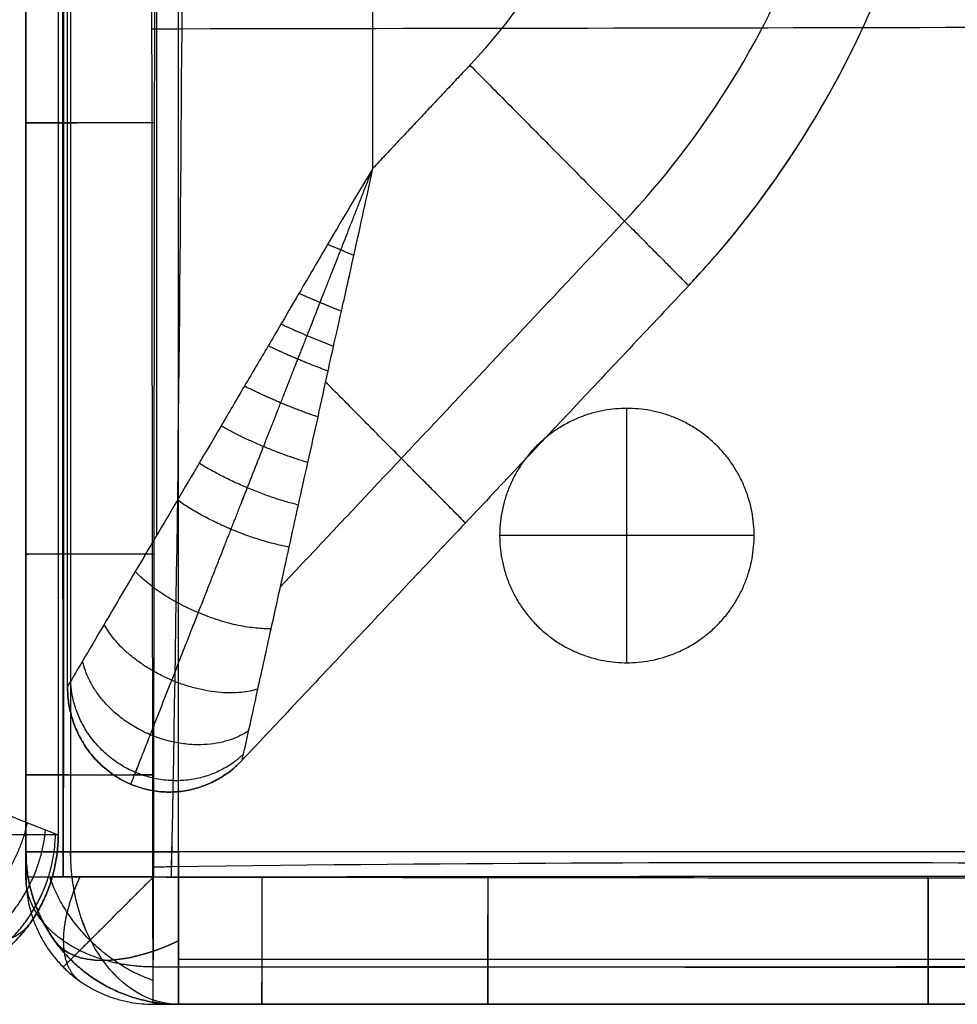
# Model space of a CAD drawing. Header units: millimetres. Extents: x 1391 to 4391, y -7600 to -6096.
# Tile 2 of 39: x 1503 to 1687, y -7600 to -7406. Entities that reach past the tile are written whole.
import ezdxf

# ---------------------------------------------------------------- set-up
doc = ezdxf.new("R2010")
doc.units = ezdxf.units.MM
doc.layers.add('COMPO2', color=9, linetype='Continuous', true_color=0x808080)

msp = doc.modelspace()

# ---------------------------------------------------------------- linework, layer by layer
at = {"layer": 'COMPO2'}
for p, q in [((1534.35, -7569.52, -544.46), (1534.35, -6249.52, -544.46)), ((1534.35, -7569.52, -722.56), (1534.35, -6249.52, -722.56)), ((1572.51, -7435.19, -20), (1572.51, -6897.98, -20)), ((1572.51, -7435.19, -320), (1572.51, -6897.98, -320)), ((1504.35, -7426.24, -378.32), (1504.35, -7426.24, -513.39)), ((1622.43, -7532.38, -722.54), (1622.43, -7482.38, -722.54)), ((1622.43, -7532.38, -767.54), (1622.43, -7482.38, -767.54)), ((1647.43, -7507.38, -722.54), (1597.43, -7507.38, -722.54)), ((1647.43, -7507.38, -767.54), (1597.43, -7507.38, -767.54)), ((1504.35, -7511.01, -378.43), (1504.35, -7511.01, -513.51)), ((1504.35, -7554.42, -378.5), (1504.35, -7554.42, -513.58)), ((2180.35, -7569.52, -544.46), (1534.35, -7569.52, -544.46)), ((2180.35, -7569.52, -722.56), (1534.35, -7569.52, -722.56)), ((1504.35, -7574.52, -378.54), (1504.35, -7574.52, -513.62)), ((1550.71, -7599.52, -378.5), (1550.71, -7599.52, -513.58)), ((1573.08, -7599.52, -378.46), (1573.08, -7599.52, -513.54)), ((1595.11, -7599.52, -378.43), (1595.11, -7599.52, -513.51)), ((1681.63, -7599.52, -378.33), (1681.63, -7599.52, -513.41))]:
    msp.add_line(p, q, dxfattribs=at)
at = {"layer": 'COMPO2', "extrusion": (0, 1, 0)}
for centre, start, end in [((-1534.35, -574.46, -7569.52), 0, 90), ((-1534.35, -692.56, -7569.52), 270, 0)]:
    msp.add_arc(centre, 30, start, end, dxfattribs=at)
at = {"layer": 'COMPO2', "extrusion": (-0.707107, 0, -0.707107)}
msp.add_arc((7569.52, -1491.15, -678.75), 30, 0, 90, dxfattribs=at)
at = {"layer": 'COMPO2', "extrusion": (0.707107, 0, -0.707107)}
msp.add_arc((-7569.52, 595.23, 1574.66), 30, 180, 270, dxfattribs=at)
at = {"layer": 'COMPO2', "extrusion": (0.503912, 0.701531, -0.503912)}
msp.add_arc((-5616.71, -3283.25, -4199), 30, 179.9968, 250.1049, dxfattribs=at)
at = {"layer": 'COMPO2', "extrusion": (-0.503912, 0.701531, 0.503912)}
msp.add_arc((3169.85, 3052.86, -6372.91), 30, 359.9968, 70.1049, dxfattribs=at)
at = {"layer": 'COMPO2', "extrusion": (-0.503912, 0.701531, -0.503912)}
msp.add_arc((3169.85, -4147.26, -5734.44), 30, 289.8951, 0.0032, dxfattribs=at)
at = {"layer": 'COMPO2'}
for points, knots in [([(1504.35, -7574.52, -378.54), (1504.35, -7567.82, -378.53), (1504.35, -7561.12, -378.52), (1504.35, -7554.42, -378.5), (1504.35, -7539.95, -378.48), (1504.35, -7525.48, -378.45), (1504.35, -7511.01, -378.43), (1504.35, -7482.75, -378.39), (1504.35, -7454.49, -378.35), (1504.35, -7426.24, -378.32), (1504.35, -7368.74, -378.25), (1504.35, -7311.25, -378.19), (1504.35, -7253.76, -378.14), (1504.35, -7139.01, -378.05), (1504.35, -6909.49, -377.98), (1504.35, -6679.96, -378.07), (1504.35, -6565.18, -378.16), (1504.35, -6507.7, -378.2), (1504.35, -6450.21, -378.26), (1504.35, -6392.72, -378.32), (1504.35, -6364.44, -378.36), (1504.35, -6336.17, -378.39), (1504.35, -6307.89, -378.43), (1504.35, -6293.43, -378.46), (1504.35, -6278.97, -378.48), (1504.35, -6264.52, -378.51), (1504.35, -6257.85, -378.52), (1504.35, -6251.18, -378.53), (1504.35, -6244.52, -378.54)], [24.989197, 24.989197, 24.989197, 24.989197, 45.091676, 45.091676, 45.091676, 88.500456, 88.500456, 88.500456, 173.272624, 173.272624, 173.272624, 345.751011, 345.751011, 345.751011, 689.988151, 1034.32532, 1034.32532, 1034.32532, 1206.791684, 1206.791684, 1206.791684, 1291.619921, 1291.619921, 1291.619921, 1334.993404, 1334.993404, 1334.993404, 1354.98704, 1354.98704, 1354.98704, 1354.98704]), ([(1504.35, -6244.52, -513.62), (1504.35, -6251.18, -513.61), (1504.35, -6257.85, -513.59), (1504.35, -6264.52, -513.58), (1504.35, -6278.97, -513.56), (1504.35, -6293.43, -513.53), (1504.35, -6307.89, -513.51), (1504.35, -6336.17, -513.47), (1504.35, -6364.44, -513.43), (1504.35, -6392.72, -513.4), (1504.35, -6450.21, -513.33), (1504.35, -6507.7, -513.27), (1504.35, -6565.18, -513.23), (1504.35, -6679.96, -513.14), (1504.35, -6909.49, -513.04), (1504.35, -7139.01, -513.12), (1504.35, -7253.76, -513.21), (1504.35, -7311.25, -513.26), (1504.35, -7368.74, -513.32), (1504.35, -7426.24, -513.39), (1504.35, -7454.49, -513.42), (1504.35, -7482.75, -513.46), (1504.35, -7511.01, -513.51), (1504.35, -7525.48, -513.53), (1504.35, -7539.95, -513.55), (1504.35, -7554.42, -513.58), (1504.35, -7561.12, -513.59), (1504.35, -7567.82, -513.61), (1504.35, -7574.52, -513.62)], [25.011738, 25.011738, 25.011738, 25.011738, 45.005378, 45.005378, 45.005378, 88.378862, 88.378862, 88.378862, 173.2071, 173.2071, 173.2071, 345.673466, 345.673466, 345.673466, 690.010574, 1034.247777, 1034.247777, 1034.247777, 1206.726168, 1206.726168, 1206.726168, 1291.498337, 1291.498337, 1291.498337, 1334.907117, 1334.907117, 1334.907117, 1355.009599, 1355.009599, 1355.009599, 1355.009599]), ([(1504.35, -7574.52, -446.14), (1504.35, -7567.82, -446.14), (1504.35, -7561.12, -446.13), (1504.35, -7539.95, -446.13), (1504.35, -7525.48, -446.13), (1504.35, -7482.75, -446.13), (1504.35, -7454.49, -446.13), (1504.35, -7368.74, -446.13), (1504.35, -7311.25, -446.13), (1504.35, -7139.01, -446.13), (1504.35, -7024.27, -446.13), (1504.35, -6794.74, -446.13), (1504.35, -6679.96, -446.13), (1504.35, -6507.69, -446.13), (1504.35, -6450.21, -446.13), (1504.35, -6364.44, -446.13), (1504.35, -6336.17, -446.13), (1504.35, -6293.43, -446.13), (1504.35, -6278.97, -446.13), (1504.35, -6257.85, -446.13), (1504.35, -6251.19, -446.13), (1504.35, -6244.52, -446.14)], [4165.000155, 4165.000155, 4165.000155, 4165.000155, 4185.10366, 4185.10366, 4228.512363, 4228.512363, 4313.284203, 4313.284203, 4485.76277, 4485.76277, 4829.999999, 4829.999999, 5174.33718, 5174.33718, 5346.803651, 5346.803651, 5431.631645, 5431.631645, 5475.005061, 5475.005061, 5494.999486, 5494.999486, 5494.999486, 5494.999486]), ([(1529.31, -7574.56, -347.7), (1529.3, -7567.86, -347.69), (1529.29, -7561.16, -347.68), (1529.28, -7554.46, -347.66), (1529.26, -7539.98, -347.64), (1529.24, -7525.51, -347.61), (1529.22, -7511.04, -347.59), (1529.19, -7482.78, -347.55), (1529.16, -7454.52, -347.51), (1529.13, -7426.26, -347.48), (1529.07, -7368.77, -347.41), (1529.02, -7311.27, -347.35), (1528.98, -7253.77, -347.3), (1528.91, -7139.02, -347.21), (1528.85, -6909.49, -347.14), (1528.93, -6679.95, -347.23), (1529, -6565.17, -347.32), (1529.03, -6507.68, -347.36), (1529.08, -6450.19, -347.42), (1529.13, -6392.69, -347.48), (1529.16, -6364.42, -347.52), (1529.19, -6336.14, -347.55), (1529.23, -6307.86, -347.59), (1529.24, -6293.4, -347.61), (1529.26, -6278.94, -347.64), (1529.28, -6264.48, -347.66), (1529.29, -6257.81, -347.68), (1529.3, -6251.15, -347.69), (1529.31, -6244.48, -347.7)], [24.989197, 24.989197, 24.989197, 24.989197, 45.091676, 45.091676, 45.091676, 88.500456, 88.500456, 88.500456, 173.272624, 173.272624, 173.272624, 345.751011, 345.751011, 345.751011, 689.988151, 1034.32532, 1034.32532, 1034.32532, 1206.791684, 1206.791684, 1206.791684, 1291.619921, 1291.619921, 1291.619921, 1334.993404, 1334.993404, 1334.993404, 1354.98704, 1354.98704, 1354.98704, 1354.98704]), ([(1529.39, -6244.56, -544.46), (1529.4, -6251.23, -544.45), (1529.41, -6257.89, -544.44), (1529.42, -6264.55, -544.42), (1529.44, -6279.01, -544.4), (1529.45, -6293.46, -544.37), (1529.47, -6307.92, -544.35), (1529.51, -6336.19, -544.31), (1529.54, -6364.47, -544.27), (1529.57, -6392.74, -544.24), (1529.62, -6450.23, -544.17), (1529.67, -6507.71, -544.11), (1529.7, -6565.2, -544.07), (1529.77, -6679.97, -543.98), (1529.85, -6909.49, -543.88), (1529.79, -7139, -543.95), (1529.71, -7253.74, -544.05), (1529.68, -7311.23, -544.1), (1529.63, -7368.72, -544.16), (1529.57, -7426.21, -544.23), (1529.54, -7454.47, -544.27), (1529.51, -7482.72, -544.3), (1529.47, -7510.98, -544.35), (1529.46, -7525.44, -544.37), (1529.44, -7539.91, -544.4), (1529.42, -7554.38, -544.42), (1529.41, -7561.08, -544.43), (1529.4, -7567.78, -544.45), (1529.39, -7574.48, -544.46)], [25.011738, 25.011738, 25.011738, 25.011738, 45.005378, 45.005378, 45.005378, 88.378862, 88.378862, 88.378862, 173.2071, 173.2071, 173.2071, 345.673466, 345.673466, 345.673466, 690.010574, 1034.247777, 1034.247777, 1034.247777, 1206.726168, 1206.726168, 1206.726168, 1291.498337, 1291.498337, 1291.498337, 1334.907117, 1334.907117, 1334.907117, 1355.009599, 1355.009599, 1355.009599, 1355.009599]), ([(1530.52, -6244.48, -347.7), (1530.54, -6245.55, -347.7), (1531.92, -6303.54, -347.57), (1533.23, -6410.78, -347.41), (1534.57, -6579.54, -347.2), (1535.7, -6744.2, -347.06), (1536.13, -6910.15, -347), (1536.36, -7076.11, -347.03), (1535.84, -7240.69, -347.15), (1535.08, -7409.36, -347.38), (1534.06, -7516.01, -347.56), (1532.89, -7573.86, -347.69), (1532.87, -7574.57, -347.7)], [3793.011136, 3793.011136, 3793.011136, 3793.011136, 3796.112041, 3961.852613, 4127.593184, 4293.333755, 4459.074326, 4624.814897, 4790.555468, 4956.296039, 5122.03661, 5124.08438, 5124.08438, 5124.08438, 5124.08438]), ([(1530.52, -6244.56, -544.46), (1530.55, -6245.6, -544.46), (1531.92, -6303.57, -544.33), (1533.23, -6410.78, -544.17), (1534.57, -6579.54, -543.96), (1535.7, -6744.2, -543.82), (1536.13, -6910.15, -543.76), (1536.36, -7076.11, -543.79), (1535.84, -7240.69, -543.91), (1535.08, -7409.36, -544.14), (1534.06, -7515.98, -544.32), (1532.89, -7573.8, -544.45), (1532.87, -7574.47, -544.45)], [3793.093093, 3793.093093, 3793.093093, 3793.093093, 3796.112041, 3961.852613, 4127.593184, 4293.333755, 4459.074326, 4624.814897, 4790.555468, 4956.296039, 5122.03661, 5123.9951, 5123.9951, 5123.9951, 5123.9951]), ([(1529.11, -7407.76, -347.45), (1531.07, -7407.75, -347.43), (1593.08, -7407.64, -346.7), (1698.48, -7407.52, -345.63), (1863.36, -7406.84, -345.01), (2025.34, -7406.74, -346.07), (2133.37, -7406.72, -347.13), (2185.85, -7406.65, -347.56)], [-2413.461739, -2413.461739, -2413.461739, -2413.461739, -2408.082032, -2242.203735, -2076.325438, -1910.44714, -1753.781846, -1753.781846, -1753.781846, -1753.781846]), ([(1529.59, -7407.76, -544.21), (1531.39, -7407.75, -544.19), (1593.22, -7407.64, -543.46), (1698.48, -7407.52, -542.39), (1863.36, -7406.84, -541.77), (2025.23, -7406.74, -542.83), (2133.15, -7406.72, -543.89), (2185.52, -7406.65, -544.31)], [-2413.022331, -2413.022331, -2413.022331, -2413.022331, -2408.082032, -2242.203735, -2076.325438, -1910.44714, -1754.112655, -1754.112655, -1754.112655, -1754.112655]), ([(1572.51, -7435.19, -20), (1568.86, -7441.27, -20.01), (1563.08, -7451.06, -20.62), (1557.64, -7460.38, -21.82), (1554.29, -7466.14, -22.81), (1551.17, -7471.42, -23.88), (1547.26, -7478, -25.49), (1542.77, -7485.7, -27.81), (1538.38, -7493.18, -30.56), (1532.67, -7502.83, -34.88), (1526.31, -7513.64, -41.16), (1519.98, -7524.4, -50.33), (1515.55, -7531.9, -60.15), (1513.04, -7536.19, -70.19), (1512.5, -7537.09, -77.09), (1512.51, -7537.09, -80)], [-100.95915, -100.95915, -100.95915, -100.95915, -96.793999, -92.628849, -88.463699, -84.298549, -75.968248, -67.637947, -59.792946, -51.947944, -36.257941, -23.792296, -13.772968, -5.847185, 0, 0, 0, 0]), ([(1572.51, -7435.19, -320), (1568.86, -7441.27, -320), (1563.08, -7451.06, -319.39), (1557.64, -7460.38, -318.18), (1554.29, -7466.14, -317.19), (1551.17, -7471.42, -316.12), (1547.26, -7478, -314.51), (1542.77, -7485.7, -312.2), (1538.38, -7493.18, -309.44), (1532.67, -7502.83, -305.12), (1526.31, -7513.64, -298.85), (1519.98, -7524.4, -289.68), (1515.55, -7531.9, -279.85), (1513.04, -7536.19, -269.82), (1512.5, -7537.09, -262.92), (1512.51, -7537.09, -260)], [-100.95915, -100.95915, -100.95915, -100.95915, -96.793999, -92.628849, -88.463699, -84.298549, -75.968248, -67.637947, -59.792946, -51.947944, -36.257941, -23.792296, -13.772968, -5.847185, 0, 0, 0, 0]), ([(1546.83, -7551.54, -80), (1546.83, -7551.54, -77.09), (1547.06, -7550.51, -70.19), (1548.15, -7545.62, -60.15), (1550.03, -7537.04, -50.33), (1552.74, -7524.77, -41.16), (1555.47, -7512.43, -34.88), (1557.89, -7501.39, -30.56), (1559.78, -7492.86, -27.81), (1561.75, -7484.1, -25.49), (1563.38, -7476.56, -23.88), (1564.7, -7470.52, -22.81), (1566.18, -7463.98, -21.82), (1568.57, -7453.37, -20.62), (1571.02, -7442.18, -20.01), (1572.51, -7435.19, -20)], [0, 0, 0, 0, 5.847185, 13.772968, 23.792296, 36.257941, 51.947944, 59.792946, 67.637947, 75.968248, 84.298549, 88.463699, 92.628849, 96.793999, 100.95915, 100.95915, 100.95915, 100.95915]), ([(1546.83, -7551.54, -260), (1546.83, -7551.54, -262.92), (1547.06, -7550.51, -269.82), (1548.15, -7545.62, -279.85), (1550.03, -7537.04, -289.68), (1552.74, -7524.77, -298.85), (1555.47, -7512.43, -305.12), (1557.89, -7501.39, -309.44), (1559.78, -7492.86, -312.2), (1561.75, -7484.1, -314.51), (1563.38, -7476.56, -316.12), (1564.7, -7470.52, -317.19), (1566.18, -7463.98, -318.18), (1568.57, -7453.37, -319.39), (1571.02, -7442.18, -320), (1572.51, -7435.19, -320)], [0, 0, 0, 0, 5.847185, 13.772968, 23.792296, 36.257941, 51.947944, 59.792946, 67.637947, 75.968248, 84.298549, 88.463699, 92.628849, 96.793999, 100.95915, 100.95915, 100.95915, 100.95915]), ([(1460.69, -7546.24), (1463.69, -7547.42, -0.01), (1468.44, -7549.31, -0.5), (1472.86, -7551.1, -1.46), (1475.53, -7552.18, -2.24), (1478.15, -7553.22, -3.11), (1481.54, -7554.57, -4.48), (1485.53, -7556.18, -6.53), (1489.4, -7557.73, -8.98), (1494.24, -7559.66, -12.72), (1499.59, -7561.8, -18.14), (1504.75, -7563.87, -25.79), (1508.36, -7565.31, -34.09), (1510.3, -7566.08, -42.26), (1510.69, -7566.24, -47.61), (1510.69, -7566.24, -50)], [-32.905402, -32.905402, -32.905402, -32.905402, -31.848308, -30.791215, -29.734122, -28.677029, -26.240684, -23.804339, -21.417407, -19.030475, -14.489611, -10.27234, -6.409019, -2.873393, 0, 0, 0, 0]), ([(1529.31, -7572.5, -347.7), (1530.51, -7572.48, -347.7), (1589.56, -7571.66, -347.57), (1695.98, -7571.39, -347.43), (1864.44, -7572.95, -347.32), (2025.79, -7570.64, -347.49), (2133.39, -7571.11, -347.62), (2185.38, -7571.4, -347.71)], [-2411.530999, -2411.530999, -2411.530999, -2411.530999, -2408.082032, -2242.203735, -2076.325438, -1910.44714, -1754.667299, -1754.667299, -1754.667299, -1754.667299]), ([(1529.4, -7572.5, -544.46), (1530.57, -7572.48, -544.46), (1589.58, -7571.66, -544.32), (1695.98, -7571.39, -544.19), (1864.44, -7572.95, -544.08), (2025.76, -7570.64, -544.25), (2133.34, -7571.11, -544.38), (2185.31, -7571.4, -544.47)], [-2411.445965, -2411.445965, -2411.445965, -2411.445965, -2408.082032, -2242.203735, -2076.325438, -1910.44714, -1754.735049, -1754.735049, -1754.735049, -1754.735049]), ([(2185.38, -7574.55, -347.72), (2134.95, -7574.6, -347.64), (2084.53, -7574.65, -347.59), (2034.11, -7574.7, -347.53), (1975.45, -7574.75, -347.48), (1916.78, -7574.79, -347.41), (1858.11, -7574.8, -347.4), (1799.27, -7574.81, -347.39), (1740.44, -7574.78, -347.44), (1681.61, -7574.73, -347.49), (1652.77, -7574.71, -347.52), (1623.92, -7574.68, -347.55), (1595.08, -7574.65, -347.59), (1580.28, -7574.63, -347.61), (1565.48, -7574.61, -347.63), (1550.67, -7574.59, -347.66), (1543.55, -7574.58, -347.67), (1536.43, -7574.57, -347.69), (1529.31, -7574.56, -347.7)], [24.987565, 24.987565, 24.987565, 24.987565, 176.240511, 176.240511, 176.240511, 352.231829, 352.231829, 352.231829, 528.702175, 528.702175, 528.702175, 615.226414, 615.226414, 615.226414, 659.622512, 659.622512, 659.622512, 680.982791, 680.982791, 680.982791, 680.982791]), ([(1529.39, -7574.48, -544.46), (1536.51, -7574.47, -544.45), (1543.63, -7574.46, -544.43), (1550.75, -7574.45, -544.42), (1565.54, -7574.43, -544.39), (1580.34, -7574.41, -544.37), (1595.14, -7574.4, -544.35), (1623.97, -7574.36, -544.31), (1652.81, -7574.33, -544.27), (1681.65, -7574.31, -544.25), (1740.47, -7574.26, -544.19), (1799.29, -7574.23, -544.14), (1858.1, -7574.24, -544.15), (1916.75, -7574.25, -544.16), (1975.41, -7574.29, -544.23), (2034.07, -7574.35, -544.29), (2084.49, -7574.39, -544.34), (2134.9, -7574.45, -544.4), (2185.32, -7574.49, -544.48)], [25.016756, 25.016756, 25.016756, 25.016756, 46.377041, 46.377041, 46.377041, 90.77314, 90.77314, 90.77314, 177.29738, 177.29738, 177.29738, 353.767727, 353.767727, 353.767727, 529.759046, 529.759046, 529.759046, 681.011935, 681.011935, 681.011935, 681.011935]), ([(2185.35, -7599.52, -378.56), (2134.93, -7599.52, -378.48), (2084.51, -7599.52, -378.43), (2034.09, -7599.52, -378.38), (1975.43, -7599.52, -378.32), (1916.77, -7599.52, -378.25), (1858.1, -7599.52, -378.24), (1799.28, -7599.52, -378.23), (1740.46, -7599.52, -378.28), (1681.63, -7599.52, -378.33), (1652.79, -7599.52, -378.36), (1623.95, -7599.52, -378.39), (1595.11, -7599.52, -378.43), (1580.31, -7599.52, -378.45), (1565.51, -7599.52, -378.48), (1550.71, -7599.52, -378.5), (1543.59, -7599.52, -378.52), (1536.47, -7599.52, -378.53), (1529.35, -7599.52, -378.54)], [24.987565, 24.987565, 24.987565, 24.987565, 176.240511, 176.240511, 176.240511, 352.231829, 352.231829, 352.231829, 528.702175, 528.702175, 528.702175, 615.226414, 615.226414, 615.226414, 659.622512, 659.622512, 659.622512, 680.982791, 680.982791, 680.982791, 680.982791]), ([(1529.35, -7599.52, -513.62), (1536.47, -7599.52, -513.61), (1543.59, -7599.52, -513.59), (1550.71, -7599.52, -513.58), (1565.51, -7599.52, -513.55), (1580.31, -7599.52, -513.53), (1595.11, -7599.52, -513.51), (1623.95, -7599.52, -513.47), (1652.79, -7599.52, -513.43), (1681.63, -7599.52, -513.41), (1740.46, -7599.52, -513.35), (1799.28, -7599.52, -513.3), (1858.1, -7599.52, -513.31), (1916.77, -7599.52, -513.32), (1975.43, -7599.52, -513.39), (2034.09, -7599.52, -513.45), (2084.51, -7599.52, -513.5), (2134.93, -7599.52, -513.56), (2185.35, -7599.52, -513.64)], [25.016756, 25.016756, 25.016756, 25.016756, 46.377041, 46.377041, 46.377041, 90.77314, 90.77314, 90.77314, 177.29738, 177.29738, 177.29738, 353.767727, 353.767727, 353.767727, 529.759046, 529.759046, 529.759046, 681.011935, 681.011935, 681.011935, 681.011935]), ([(2185.35, -7599.52, -446.14), (2134.93, -7599.52, -446.12), (2084.51, -7599.52, -446.13), (1975.43, -7599.52, -446.14), (1916.77, -7599.52, -446.12), (1799.28, -7599.52, -446.12), (1740.46, -7599.52, -446.14), (1652.79, -7599.52, -446.13), (1623.95, -7599.52, -446.13), (1587.77, -7599.52, -446.13), (1580.42, -7599.52, -446.13), (1565.62, -7599.52, -446.13), (1558.17, -7599.52, -446.13), (1543.59, -7599.52, -446.13), (1536.47, -7599.52, -446.13), (1529.35, -7599.52, -446.14)], [3459.002441, 3459.002441, 3459.002441, 3459.002441, 3610.255288, 3610.255288, 3786.246802, 3786.246802, 3962.716809, 3962.716809, 4049.241065, 4049.241065, 4071.267973, 4071.267973, 4093.63716, 4093.63716, 4114.99763, 4114.99763, 4114.99763, 4114.99763])]:
    msp.add_open_spline(points, degree=3, knots=knots, dxfattribs=at)
for points, weights, degree, knots in [([(1511.66, -7574.55, -356.75), (1511.66, -7567.85, -356.74), (1511.65, -7561.15, -356.74), (1511.65, -7554.44, -356.73), (1511.64, -7539.97, -356.71), (1511.63, -7525.5, -356.69), (1511.63, -7511.03, -356.68), (1511.61, -7482.78, -356.65), (1511.6, -7454.52, -356.63), (1511.59, -7426.25, -356.6), (1511.57, -7368.79, -356.56), (1511.56, -7311.28, -356.52), (1511.54, -7253.77, -356.49), (1511.52, -7139.08, -356.43), (1511.5, -6909.47, -356.39), (1511.52, -6679.89, -356.45), (1511.55, -6565.17, -356.5), (1511.56, -6507.67, -356.53), (1511.57, -6450.17, -356.57), (1511.59, -6392.7, -356.61), (1511.6, -6364.42, -356.63), (1511.62, -6336.14, -356.65), (1511.63, -6307.87, -356.68), (1511.63, -6293.41, -356.69), (1511.64, -6278.95, -356.71), (1511.65, -6264.49, -356.73), (1511.65, -6257.82, -356.74), (1511.66, -6251.15, -356.74), (1511.66, -6244.49, -356.75)], [0.853848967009, 0.853912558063, 0.853975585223, 0.854037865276, 0.85417249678, 0.854303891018, 0.854430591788, 0.854678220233, 0.854907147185, 0.855113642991, 0.855533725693, 0.855866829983, 0.856128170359, 0.856653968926, 0.857073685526, 0.856531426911, 0.856035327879, 0.855784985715, 0.855477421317, 0.855081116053, 0.854886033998, 0.854667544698, 0.854424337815, 0.854300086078, 0.854169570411, 0.854033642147, 0.853971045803, 0.85390725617, 0.853842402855], 3, [24.989197, 24.989197, 24.989197, 24.989197, 45.091676, 45.091676, 45.091676, 88.500456, 88.500456, 88.500456, 173.272624, 173.272624, 173.272624, 345.751011, 345.751011, 345.751011, 689.988151, 1034.32532, 1034.32532, 1034.32532, 1206.791684, 1206.791684, 1206.791684, 1291.619921, 1291.619921, 1291.619921, 1334.993404, 1334.993404, 1334.993404, 1354.98704, 1354.98704, 1354.98704, 1354.98704]), ([(1511.69, -6244.55, -535.45), (1511.69, -6251.21, -535.44), (1511.69, -6257.88, -535.43), (1511.7, -6264.54, -535.42), (1511.7, -6279, -535.4), (1511.71, -6293.46, -535.39), (1511.71, -6307.91, -535.37), (1511.73, -6336.19, -535.34), (1511.74, -6364.47, -535.32), (1511.75, -6392.73, -535.3), (1511.77, -6450.25, -535.26), (1511.78, -6507.73, -535.22), (1511.8, -6565.2, -535.19), (1511.82, -6680.04, -535.13), (1511.85, -6909.51, -535.07), (1511.83, -7138.94, -535.12), (1511.8, -7253.75, -535.18), (1511.79, -7311.22, -535.21), (1511.77, -7368.7, -535.25), (1511.75, -7426.22, -535.29), (1511.74, -7454.47, -535.32), (1511.73, -7482.72, -535.34), (1511.72, -7510.99, -535.37), (1511.71, -7525.45, -535.38), (1511.7, -7539.92, -535.4), (1511.7, -7554.39, -535.42), (1511.69, -7561.09, -535.43), (1511.69, -7567.79, -535.44), (1511.69, -7574.49, -535.45)], [0.853263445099, 0.853198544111, 0.853134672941, 0.853071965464, 0.852935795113, 0.852804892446, 0.852680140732, 0.852435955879, 0.852216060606, 0.852019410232, 0.85161988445, 0.851308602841, 0.851054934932, 0.850552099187, 0.849999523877, 0.850427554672, 0.850961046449, 0.851226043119, 0.851563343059, 0.8519868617, 0.852195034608, 0.852425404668, 0.852673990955, 0.852801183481, 0.852932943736, 0.853067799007, 0.853130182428, 0.853193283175, 0.853256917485], 3, [25.011738, 25.011738, 25.011738, 25.011738, 45.005378, 45.005378, 45.005378, 88.378862, 88.378862, 88.378862, 173.2071, 173.2071, 173.2071, 345.673466, 345.673466, 345.673466, 690.010574, 1034.247777, 1034.247777, 1034.247777, 1206.726168, 1206.726168, 1206.726168, 1291.498337, 1291.498337, 1291.498337, 1334.907117, 1334.907117, 1334.907117, 1355.009599, 1355.009599, 1355.009599, 1355.009599]), ([(1524.98, -7556.27, -80), (1524.96, -7556.31, -75.47), (1525.82, -7554.11, -65.07), (1528.96, -7546.11, -52.96), (1533.25, -7535.2, -43.55), (1538.54, -7521.71, -35.88), (1543.53, -7509.01, -30.96), (1547.83, -7498.05, -27.7), (1551.08, -7489.77, -25.65), (1554.39, -7481.34, -23.96), (1557.21, -7474.16, -22.79), (1559.46, -7468.43, -22.02), (1561.89, -7462.23, -21.35), (1565.83, -7452.21, -20.55), (1569.95, -7441.71, -20.09), (1572.51, -7435.19, -20)], [0.68829467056, 0.688098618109, 0.698848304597, 0.740390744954, 0.79538952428, 0.853510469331, 0.895877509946, 0.925478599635, 0.944725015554, 0.961115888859, 0.972389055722, 0.979923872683, 0.984849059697, 0.989064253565, 0.991411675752, 0.992472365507], 3, [0, 0, 0, 0, 5.847185, 13.772968, 23.792296, 36.257941, 51.947944, 59.792946, 67.637947, 75.968248, 84.298549, 88.463699, 92.628849, 96.793999, 100.95915, 100.95915, 100.95915, 100.95915]), ([(1524.98, -7556.27, -260), (1524.96, -7556.31, -264.54), (1525.82, -7554.11, -274.94), (1528.96, -7546.11, -287.04), (1533.25, -7535.2, -296.45), (1538.54, -7521.71, -304.12), (1543.53, -7509.01, -309.04), (1547.83, -7498.05, -312.31), (1551.08, -7489.77, -314.35), (1554.39, -7481.34, -316.05), (1557.21, -7474.16, -317.21), (1559.46, -7468.43, -317.99), (1561.89, -7462.23, -318.66), (1565.83, -7452.21, -319.45), (1569.95, -7441.71, -319.91), (1572.51, -7435.19, -320)], [0.68829467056, 0.688098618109, 0.698848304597, 0.740390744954, 0.79538952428, 0.853510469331, 0.895877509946, 0.925478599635, 0.944725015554, 0.961115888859, 0.972389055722, 0.979923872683, 0.984849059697, 0.989064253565, 0.991411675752, 0.992472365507], 3, [0, 0, 0, 0, 5.847185, 13.772968, 23.792296, 36.257941, 51.947944, 59.792946, 67.637947, 75.968248, 84.298549, 88.463699, 92.628849, 96.793999, 100.95915, 100.95915, 100.95915, 100.95915]), ([(1622.43, -7532.38, -722.54), (1597.43, -7532.38, -722.54), (1597.43, -7507.38, -722.54), (1597.43, -7482.38, -722.54), (1622.43, -7482.38, -722.54), (1647.43, -7482.38, -722.54), (1647.43, -7507.38, -722.54), (1647.43, -7532.38, -722.54), (1622.43, -7532.38, -722.54)], [1, 0.707106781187, 1, 0.707106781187, 1, 0.707106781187, 1, 0.707106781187, 1], 2, [-157.079633, -157.079633, -157.079633, -117.809725, -117.809725, -78.539816, -78.539816, -39.269908, -39.269908, 0, 0, 0]), ([(1622.43, -7532.38, -767.54), (1597.43, -7532.38, -767.54), (1597.43, -7507.38, -767.54), (1597.43, -7482.38, -767.54), (1622.43, -7482.38, -767.54), (1647.43, -7482.38, -767.54), (1647.43, -7507.38, -767.54), (1647.43, -7532.38, -767.54), (1622.43, -7532.38, -767.54)], [1, 0.707106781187, 1, 0.707106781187, 1, 0.707106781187, 1, 0.707106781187, 1], 2, [-157.079633, -157.079633, -157.079633, -117.809725, -117.809725, -78.539816, -78.539816, -39.269908, -39.269908, 0, 0, 0]), ([(1622.43, -7532.38, -745.04), (1597.43, -7532.38, -745.04), (1597.43, -7507.38, -745.04), (1597.43, -7482.38, -745.04), (1622.43, -7482.38, -745.04), (1647.43, -7482.38, -745.04), (1647.43, -7507.38, -745.04), (1647.43, -7532.38, -745.04), (1622.43, -7532.38, -745.04)], [1, 0.707106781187, 1, 0.707106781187, 1, 0.707106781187, 1, 0.707106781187, 1], 2, [-157.079633, -157.079633, -157.079633, -117.809725, -117.809725, -78.539816, -78.539816, -39.269908, -39.269908, 0, 0, 0]), ([(1529.38, -7592.18, -535.45), (1519.03, -7592.19, -535.46), (1511.69, -7587.03, -529.07), (1504.35, -7581.85, -522.68), (1504.35, -7574.53, -513.62)], [0.996639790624, 0.922329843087, 1, 0.922225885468, 0.996838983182], 2, [63.146762, 63.146762, 63.146762, 82.770388, 82.770388, 102.420279, 102.420279, 102.420279]), ([(1529.31, -7574.56, -347.7), (1522.08, -7581.79, -347.73), (1516.94, -7586.94, -356.59), (1511.67, -7592.2, -365.65), (1511.67, -7592.2, -378.54)], [0.850932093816, 0.788838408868, 0.853562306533, 0.787496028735, 0.853562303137], 2, [54.701359, 54.701359, 54.701359, 74.100565, 74.100565, 93.902114, 93.902114, 93.902114]), ([(1514.95, -7574.49, -538.83), (1511.69, -7581.39, -536.01), (1511.69, -7587.03, -529.07), (1511.7, -7592.66, -522.13), (1514.95, -7594.96, -513.62)], [0.971609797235, 0.939198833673, 1, 0.939198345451, 0.971610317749], 2, [23.90669, 23.90669, 23.90669, 39.274769, 39.274769, 54.642971, 54.642971, 54.642971]), ([(2185.37, -7592.21, -356.76), (2134.96, -7592.22, -356.71), (2084.55, -7592.24, -356.68), (2034.11, -7592.26, -356.64), (1975.47, -7592.28, -356.61), (1916.78, -7592.29, -356.56), (1858.1, -7592.3, -356.55), (1799.27, -7592.3, -356.55), (1740.42, -7592.29, -356.58), (1681.62, -7592.27, -356.62), (1652.77, -7592.26, -356.63), (1623.92, -7592.25, -356.65), (1595.09, -7592.24, -356.68), (1580.28, -7592.24, -356.69), (1565.48, -7592.23, -356.71), (1550.69, -7592.22, -356.73), (1543.56, -7592.22, -356.73), (1536.44, -7592.22, -356.74), (1529.32, -7592.21, -356.75)], [0.85377825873, 0.854082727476, 0.854462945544, 0.854787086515, 0.855165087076, 0.855470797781, 0.855521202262, 0.855571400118, 0.855383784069, 0.855045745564, 0.854879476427, 0.854672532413, 0.854433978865, 0.85431172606, 0.854181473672, 0.854045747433, 0.853980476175, 0.853913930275, 0.853846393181], 3, [24.987565, 24.987565, 24.987565, 24.987565, 176.240511, 176.240511, 176.240511, 352.231829, 352.231829, 352.231829, 528.702175, 528.702175, 528.702175, 615.226414, 615.226414, 615.226414, 659.622512, 659.622512, 659.622512, 680.982791, 680.982791, 680.982791, 680.982791]), ([(1529.38, -7592.18, -535.45), (1536.5, -7592.18, -535.44), (1543.62, -7592.18, -535.43), (1550.74, -7592.17, -535.42), (1565.54, -7592.17, -535.4), (1580.33, -7592.16, -535.38), (1595.13, -7592.15, -535.37), (1623.97, -7592.14, -535.34), (1652.81, -7592.13, -535.32), (1681.65, -7592.12, -535.31), (1740.49, -7592.11, -535.27), (1799.28, -7592.1, -535.24), (1858.1, -7592.1, -535.24), (1916.75, -7592.1, -535.25), (1975.39, -7592.12, -535.3), (2034.08, -7592.14, -535.33), (2084.47, -7592.15, -535.37), (2134.89, -7592.17, -535.4), (2185.32, -7592.19, -535.46)], [0.853259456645, 0.853191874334, 0.853125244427, 0.853059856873, 0.852923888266, 0.852793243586, 0.852670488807, 0.852430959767, 0.852222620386, 0.852055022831, 0.851714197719, 0.85152453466, 0.851575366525, 0.851626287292, 0.8519351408, 0.852315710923, 0.852642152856, 0.8530235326, 0.853328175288], 3, [25.016756, 25.016756, 25.016756, 25.016756, 46.377041, 46.377041, 46.377041, 90.77314, 90.77314, 90.77314, 177.29738, 177.29738, 177.29738, 353.767727, 353.767727, 353.767727, 529.759046, 529.759046, 529.759046, 681.011935, 681.011935, 681.011935, 681.011935])]:
    msp.add_rational_spline(points, weights, degree=degree, knots=knots, dxfattribs=at)
for points, degree in [([(1504.35, -7569.52, -574.46), (1504.35, -6909.52, -574.46), (1504.35, -6249.52, -574.46)], 2), ([(1504.35, -7569.52, -692.56), (1504.35, -6909.52, -692.56), (1504.35, -6249.52, -692.56)], 2), ([(1504.35, -7569.52, -633.51), (1504.35, -6909.52, -633.51), (1504.35, -6249.52, -633.51)], 2), ([(1513.14, -7569.52, -553.24), (1513.14, -6909.52, -553.24), (1513.14, -6249.52, -553.24)], 2), ([(1513.14, -7569.52, -713.78), (1513.14, -6909.52, -713.78), (1513.14, -6249.52, -713.78)], 2), ([(1510.69, -6266.24, -720), (1510.69, -6916.24, -720), (1510.69, -7566.24, -720)], 2), ([(1510.69, -6266.24, -50), (1510.69, -6916.24, -50), (1510.69, -7566.24, -50)], 2), ([(1510.69, -6266.24, -375), (1510.69, -6916.24, -375), (1510.69, -7566.24, -375)], 2), ([(1512.51, -7537.09, -80), (1512.51, -7217.53, -80), (1512.51, -6897.98, -80)], 2), ([(1512.51, -7537.09, -260), (1512.51, -7217.53, -260), (1512.51, -6897.98, -260)], 2), ([(1512.51, -7537.09, -170), (1512.51, -7217.53, -170), (1512.51, -6897.98, -170)], 2), ([(1530.08, -7507.24, -37.58), (1530.08, -7202.61, -37.58), (1530.08, -6897.98, -37.58)], 2), ([(1530.08, -7507.24, -302.43), (1530.08, -7202.61, -302.43), (1530.08, -6897.98, -302.43)], 2), ([(1591.58, -7414.91, -320), (1602.82, -7402.98, -320), (1620.74, -7374.56, -320), (1627.05, -7341.25, -320), (1627.04, -7324.59, -320)], 3), ([(1591.58, -7414.91, -20), (1602.82, -7402.98, -20), (1620.74, -7374.56, -20), (1627.05, -7341.25, -20), (1627.04, -7324.59, -20)], 3), ([(1621.98, -7445.56, -37.58), (1637.02, -7429.59, -37.58), (1661.03, -7391.52, -37.58), (1669.48, -7346.91, -37.58), (1669.46, -7324.59, -37.58)], 3), ([(1621.98, -7445.56, -302.43), (1637.02, -7429.59, -302.43), (1661.03, -7391.52, -302.43), (1669.48, -7346.91, -302.43), (1669.46, -7324.59, -302.43)], 3), ([(1634.56, -7458.26, -260), (1651.19, -7440.61, -260), (1677.72, -7398.55, -260), (1687.06, -7349.25, -260), (1687.04, -7324.59, -260)], 3), ([(1634.56, -7458.26, -80), (1651.19, -7440.61, -80), (1677.72, -7398.55, -80), (1687.06, -7349.25, -80), (1687.04, -7324.59, -80)], 3), ([(1591.58, -7414.91, -20), (1582.05, -7425.05, -20), (1572.51, -7435.19, -20)], 2), ([(1591.58, -7414.91, -320), (1582.05, -7425.05, -320), (1572.51, -7435.19, -320)], 2), ([(1621.98, -7445.56, -37.58), (1588.17, -7481.51, -37.58), (1554.36, -7517.46, -37.58)], 2), ([(1621.98, -7445.56, -302.43), (1588.17, -7481.51, -302.43), (1554.36, -7517.46, -302.43)], 2), ([(1634.56, -7458.26, -80), (1590.7, -7504.9, -80), (1546.83, -7551.54, -80)], 2), ([(1634.56, -7458.26, -260), (1590.7, -7504.9, -260), (1546.83, -7551.54, -260)], 2), ([(1634.56, -7458.26, -170), (1590.7, -7504.9, -170), (1546.83, -7551.54, -170)], 2), ([(1634.56, -7458.26, -80), (1634.56, -7458.26, -170), (1634.56, -7458.26, -260)], 2), ([(1622.43, -7482.38, -722.54), (1622.43, -7482.38, -745.04), (1622.43, -7482.38, -767.54)], 2), ([(1599.77, -7495.25, -80), (1599.77, -7495.25, -170), (1599.77, -7495.25, -260)], 2), ([(1597.43, -7507.38, -722.54), (1597.43, -7507.38, -745.04), (1597.43, -7507.38, -767.54)], 2), ([(1647.43, -7507.38, -722.54), (1647.43, -7507.38, -745.04), (1647.43, -7507.38, -767.54)], 2), ([(1622.43, -7532.38, -722.54), (1622.43, -7532.38, -745.04), (1622.43, -7532.38, -767.54)], 2), ([(1512.51, -7537.09, -260), (1512.51, -7537.09, -170), (1512.51, -7537.09, -80)], 2), ([(1546.83, -7551.54, -260), (1546.83, -7551.54, -170), (1546.83, -7551.54, -80)], 2), ([(1524.98, -7556.27, -260), (1524.98, -7556.27, -170), (1524.98, -7556.27, -80)], 2), ([(1510.69, -7566.24, -50), (1510.69, -7566.24, -385), (1510.69, -7566.24, -720)], 2), ([(1504.35, -7569.52, -692.56), (1504.35, -7569.52, -633.51), (1504.35, -7569.52, -574.46)], 2), ([(1513.14, -7590.73, -692.56), (1513.14, -7590.73, -633.51), (1513.14, -7590.73, -574.46)], 2), ([(2180.35, -7590.73, -553.24), (1857.35, -7590.73, -553.24), (1534.35, -7590.73, -553.24)], 2), ([(2180.35, -7590.73, -713.78), (1857.35, -7590.73, -713.78), (1534.35, -7590.73, -713.78)], 2), ([(1511.67, -7592.2, -378.54), (1511.67, -7592.2, -446.08), (1511.67, -7592.2, -513.62)], 2), ([(1529.35, -7599.52, -378.54), (1529.35, -7599.52, -446.08), (1529.35, -7599.52, -513.62)], 2), ([(1534.35, -7599.52, -692.56), (1534.35, -7599.52, -633.51), (1534.35, -7599.52, -574.46)], 2), ([(2180.35, -7599.52, -574.46), (1857.35, -7599.52, -574.46), (1534.35, -7599.52, -574.46)], 2), ([(2180.35, -7599.52, -692.56), (1857.35, -7599.52, -692.56), (1534.35, -7599.52, -692.56)], 2), ([(2180.35, -7599.52, -633.51), (1857.35, -7599.52, -633.51), (1534.35, -7599.52, -633.51)], 2)]:
    msp.add_open_spline(points, degree=degree, dxfattribs=at)
for points, weights in [([(1634.56, -7458.26, -170), (1687.04, -7402.47, -170), (1687.04, -7324.59, -170)], [1, 0.926380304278, 1]), ([(1591.58, -7414.91, -320), (1634.56, -7458.26, -320), (1634.56, -7458.26, -260)], [1, 0.707106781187, 1]), ([(1591.58, -7414.91, -20), (1634.56, -7458.26, -20), (1634.56, -7458.26, -80)], [1, 0.707106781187, 1]), ([(1504.35, -7426.24, -513.39), (1504.35, -7426.21, -544.51), (1529.57, -7426.21, -544.23)], [1, 0.703973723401, 1]), ([(1529.13, -7426.26, -347.48), (1504.35, -7426.26, -347.75), (1504.35, -7426.24, -378.32)], [1, 0.710227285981, 1]), ([(1568.78, -7452.34, -20.66), (1566.21, -7451.22, -20.47), (1563.62, -7450.17, -20.66)], [1, 0.977897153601, 1]), ([(1568.78, -7452.34, -319.34), (1566.21, -7451.22, -319.54), (1563.62, -7450.17, -319.34)], [1, 0.977897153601, 1]), ([(1566.33, -7463.3, -21.79), (1562.14, -7461.61, -20.85), (1557.99, -7459.79, -21.79)], [1, 0.969461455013, 1]), ([(1566.33, -7463.3, -318.22), (1562.14, -7461.61, -319.15), (1557.99, -7459.79, -318.22)], [1, 0.969461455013, 1]), ([(1564.78, -7470.19, -22.78), (1559.55, -7468.19, -21.19), (1554.46, -7465.84, -22.78)], [1, 0.95960577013, 1]), ([(1564.78, -7470.19, -317.22), (1559.55, -7468.19, -318.81), (1554.46, -7465.84, -317.22)], [1, 0.95960577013, 1]), ([(1563.71, -7475.05, -23.63), (1557.72, -7472.85, -21.53), (1551.95, -7470.1, -23.63)], [1, 0.948298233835, 1]), ([(1563.71, -7475.05, -316.37), (1557.72, -7472.85, -318.48), (1551.95, -7470.1, -316.37)], [1, 0.948298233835, 1]), ([(1561.74, -7484.08, -25.56), (1554.3, -7481.57, -22.31), (1547.28, -7478, -25.56)], [1, 0.921169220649, 1]), ([(1561.74, -7484.08, -314.44), (1554.3, -7481.57, -317.69), (1547.28, -7478, -314.44)], [1, 0.921169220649, 1]), ([(1590.7, -7504.9, -80), (1590.7, -7504.9, -38.9), (1563.24, -7477.2, -24.05)], [1, 0.778958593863, 0.891549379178]), ([(1590.7, -7504.9, -260), (1590.7, -7504.9, -301.11), (1563.24, -7477.2, -315.95)], [1, 0.778958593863, 0.891549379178]), ([(1559.75, -7493.02, -27.94), (1550.84, -7490.4, -23.27), (1542.68, -7485.84, -27.94)], [1, 0.887664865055, 1]), ([(1559.75, -7493.02, -312.07), (1550.84, -7490.4, -316.74), (1542.68, -7485.84, -312.07)], [1, 0.887664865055, 1]), ([(1557.89, -7501.38, -30.65), (1547.52, -7498.85, -24.33), (1538.38, -7493.16, -30.65)], [1, 0.849842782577, 1]), ([(1557.89, -7501.38, -309.35), (1547.52, -7498.85, -315.67), (1538.38, -7493.16, -309.35)], [1, 0.849842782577, 1]), ([(1556.08, -7509.64, -33.9), (1544.11, -7507.53, -25.57), (1534.11, -7500.4, -33.9)], [1, 0.805334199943, 1]), ([(1556.08, -7509.64, -306.11), (1544.11, -7507.53, -314.44), (1534.11, -7500.4, -306.11)], [1, 0.805334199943, 1]), ([(1504.35, -7511.01, -513.51), (1504.35, -7510.98, -544.5), (1529.47, -7510.98, -544.35)], [1, 0.70534798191, 1]), ([(1529.22, -7511.04, -347.59), (1504.35, -7511.04, -347.74), (1504.35, -7511.01, -378.43)], [1, 0.708861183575, 1]), ([(1552.54, -7525.69, -42.29), (1536.81, -7526.14, -28.72), (1525.84, -7514.45, -42.29)], [1, 0.693387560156, 1]), ([(1552.54, -7525.69, -297.71), (1536.81, -7526.14, -311.29), (1525.84, -7514.45, -297.71)], [1, 0.693387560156, 1]), ([(1549.92, -7537.56, -51.49), (1529.88, -7543.79, -32.68), (1519.72, -7524.84, -51.49)], [1, 0.579376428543, 1]), ([(1549.92, -7537.56, -288.52), (1529.88, -7543.79, -307.32), (1519.72, -7524.84, -288.52)], [1, 0.579376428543, 1]), ([(1548.11, -7545.78, -61.38), (1522.48, -7562.63, -39.96), (1515.47, -7532.05, -61.38)], [1, 0.473908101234, 1]), ([(1548.11, -7545.78, -278.62), (1522.48, -7562.63, -300.05), (1515.47, -7532.05, -278.62)], [1, 0.473908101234, 1]), ([(1547.1, -7550.34, -71.43), (1515.31, -7580.88, -56.33), (1513.12, -7536.04, -71.43)], [1, 0.399245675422, 1]), ([(1547.1, -7550.34, -268.58), (1515.31, -7580.88, -283.67), (1513.12, -7536.04, -268.58)], [1, 0.399245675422, 1]), ([(1546.83, -7551.54, -80), (1512.51, -7588.03, -80), (1512.51, -7537.09, -80)], [1, 0.37658934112, 1]), ([(1512.51, -7537.09, -260), (1512.51, -7588.03, -260), (1546.83, -7551.54, -260)], [1, 0.37658934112, 1]), ([(1546.83, -7551.54, -170), (1512.51, -7588.03, -170), (1512.51, -7537.09, -170)], [1, 0.37658934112, 1]), ([(1504.35, -7554.42, -513.58), (1504.35, -7554.38, -544.51), (1529.42, -7554.38, -544.42)], [1, 0.706135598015, 1]), ([(1529.28, -7554.46, -347.66), (1504.35, -7554.45, -347.75), (1504.35, -7554.42, -378.5)], [1, 0.708075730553, 1]), ([(1478.28, -7590.24, -26.25), (1499.82, -7585.37, -17.24), (1504.68, -7563.84, -26.25)], [1, 0.782853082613, 1]), ([(1479.7, -7593.77, -34.49), (1505.71, -7591.27, -26.81), (1508.22, -7565.25, -34.49)], [1, 0.740352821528, 1]), ([(1480.48, -7595.73, -42.86), (1509.58, -7595.13, -38.75), (1510.17, -7566.03, -42.86)], [1, 0.714264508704, 1]), ([(1480.69, -7596.24, -720), (1510.69, -7596.24, -720), (1510.69, -7566.24, -720)], [1, 0.707106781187, 1]), ([(1510.69, -7566.24, -720), (1510.69, -7566.24, -750), (1480.69, -7566.24, -750)], [1, 0.707106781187, 1]), ([(1510.69, -7566.24, -50), (1510.69, -7596.24, -50), (1480.69, -7596.24, -50)], [1, 0.707106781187, 1]), ([(1480.69, -7596.24, -385), (1510.69, -7596.24, -385), (1510.69, -7566.24, -385)], [1, 0.707106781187, 1]), ([(1534.35, -7599.52, -574.46), (1504.35, -7599.52, -574.46), (1504.35, -7569.52, -574.46)], [1, 0.707106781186, 1]), ([(1504.35, -7569.52, -692.56), (1504.35, -7599.52, -692.56), (1534.35, -7599.52, -692.56)], [1, 0.707106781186, 1]), ([(1534.35, -7599.52, -633.51), (1504.35, -7599.52, -633.51), (1504.35, -7569.52, -633.51)], [1, 0.707106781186, 1]), ([(1534.35, -7569.52, -544.46), (1534.35, -7599.52, -544.46), (1534.35, -7599.52, -574.46)], [1, 0.707106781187, 1]), ([(1534.35, -7599.52, -692.56), (1534.35, -7599.52, -722.56), (1534.35, -7569.52, -722.56)], [1, 0.707106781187, 1]), ([(1529.39, -7574.48, -544.46), (1504.35, -7574.48, -544.51), (1504.35, -7574.52, -513.62)], [1, 0.706513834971, 1]), ([(1529.31, -7574.56, -347.7), (1504.35, -7574.56, -347.75), (1504.35, -7574.52, -378.54)], [1, 0.707697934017, 1]), ([(1504.35, -7574.52, -378.54), (1504.35, -7599.52, -378.54), (1529.35, -7599.52, -378.54)], [1, 0.707124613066, 1]), ([(1504.35, -7574.52, -513.62), (1504.35, -7599.52, -513.62), (1529.35, -7599.52, -513.62)], [1, 0.707124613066, 1]), ([(1504.35, -7574.52, -446.08), (1504.35, -7599.52, -446.08), (1529.35, -7599.52, -446.08)], [1, 0.707124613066, 1]), ([(1529.33, -7594.83, -360.57), (1514.19, -7589.68, -351.74), (1509.04, -7574.54, -360.57)], [0.938503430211, 0.768619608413, 0.938506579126]), ([(1529.35, -7599.52, -378.54), (1529.31, -7599.52, -347.75), (1529.31, -7574.56, -347.7)], [1, 0.707692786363, 1]), ([(1529.35, -7599.52, -513.62), (1529.39, -7599.52, -544.51), (1529.39, -7574.48, -544.46)], [1, 0.70651891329, 1]), ([(1550.67, -7574.59, -347.66), (1550.67, -7599.52, -347.75), (1550.71, -7599.52, -378.5)], [1, 0.708091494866, 1]), ([(1550.71, -7599.52, -513.58), (1550.75, -7599.52, -544.51), (1550.75, -7574.45, -544.42)], [1, 0.706119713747, 1]), ([(1595.08, -7574.65, -347.59), (1595.08, -7599.52, -347.74), (1595.11, -7599.52, -378.43)], [1, 0.708867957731, 1]), ([(1595.11, -7599.52, -513.51), (1595.14, -7599.52, -544.5), (1595.14, -7574.4, -544.35)], [1, 0.705340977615, 1]), ([(1681.61, -7574.73, -347.49), (1681.61, -7599.52, -347.75), (1681.63, -7599.52, -378.33)], [1, 0.710091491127, 1]), ([(1681.63, -7599.52, -513.41), (1681.65, -7599.52, -544.51), (1681.65, -7574.31, -544.25)], [1, 0.704110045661, 1])]:
    msp.add_rational_spline(points, weights, degree=2, dxfattribs=at)

doc.saveas('drawing.dxf')
